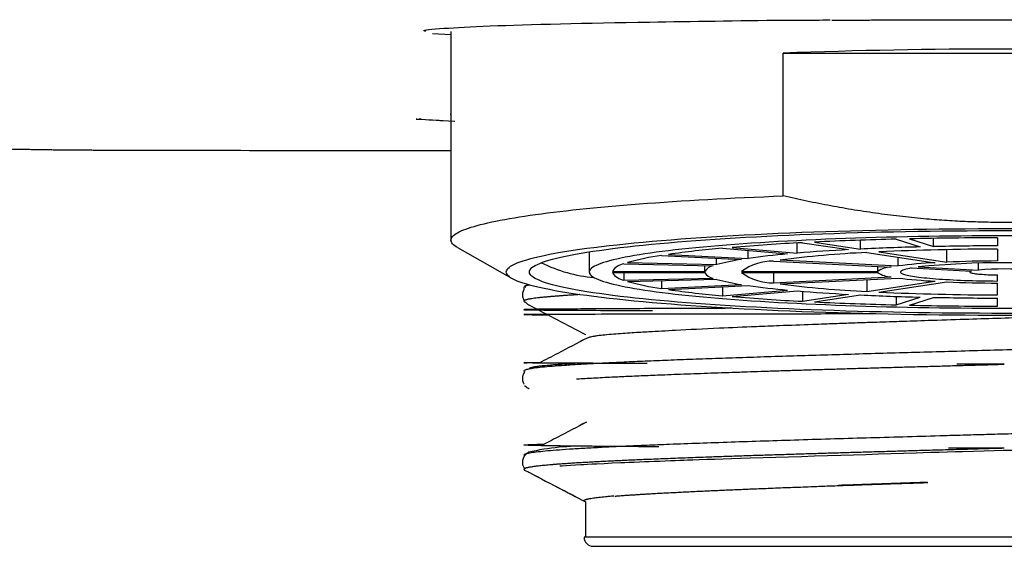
# Model space of a CAD drawing. Header units: millimetres. Extents: x 8 to 888, y 12 to 390.
# Tile 17 of 35: x 375 to 396, y 327 to 338. Entities that reach past the tile are written whole.
import ezdxf

# ---------------------------------------------------------------- set-up
doc = ezdxf.new("R2010")
doc.units = ezdxf.units.MM

msp = doc.modelspace()

# ---------------------------------------------------------------- linework, layer by layer
at = {"color": 7, "linetype": 'Continuous', "lineweight": 30}
for p, q in [((383.867, 338.032), (383.867, 333.509)), ((383.867, 337.957), (383.469, 337.985)), ((391.071, 334.468), (391.071, 337.563)), ((391.071, 337.563), (400.663, 337.563)), ((383.852, 336.24), (383.867, 336.241)), ((394.33, 333.369), (394.33, 333.548)), ((395.717, 333.56), (395.717, 333.385)), ((384.006, 333.351), (385.192, 332.676)), ((389.964, 333.352), (391.378, 333.229)), ((391.378, 333.229), (391.378, 333.448)), ((391.488, 333.454), (392.488, 333.303)), ((391.748, 333.467), (392.748, 333.316)), ((392.748, 333.316), (392.748, 333.508)), ((393.523, 333.531), (394.04, 333.363)), ((393.813, 333.538), (394.33, 333.369)), ((386.867, 333.256), (386.867, 332.819)), ((388.432, 333.178), (390.165, 333.091)), ((388.582, 333.201), (390.315, 333.114)), ((389.752, 333.334), (391.166, 333.21)), ((390.315, 333.114), (390.315, 333.284)), ((392.888, 333.243), (394.364, 333.02)), ((393.148, 333.256), (394.624, 333.033)), ((393.564, 332.95), (393.564, 333.141)), ((394.624, 333.033), (394.624, 333.304)), ((395.717, 333.316), (395.717, 333.058)), ((387.619, 332.998), (389.552, 332.953)), ((387.697, 333.023), (389.629, 332.978)), ((389.369, 332.832), (389.369, 332.957)), ((389.629, 332.978), (389.629, 333.118)), ((390.858, 333.056), (393.414, 332.927)), ((391.008, 333.079), (393.564, 332.95)), ((393.121, 332.832), (393.121, 332.942)), ((393.998, 332.928), (395.306, 332.862)), ((395.306, 332.862), (395.306, 333.009)), ((387.369, 332.832), (389.369, 332.832)), ((387.369, 332.806), (389.369, 332.806)), ((387.619, 332.806), (387.619, 332.64)), ((390.169, 332.832), (393.121, 332.832)), ((390.169, 332.806), (393.121, 332.806)), ((390.858, 332.806), (390.858, 332.582)), ((390.858, 332.582), (393.414, 332.711)), ((393.848, 332.906), (395.156, 332.84)), ((395.117, 332.842), (395.117, 332.819)), ((395.717, 332.623), (395.717, 332.755)), ((385.449, 332.495), (385.449, 332.437)), ((385.532, 332.546), (385.456, 332.506)), ((387.619, 332.64), (389.552, 332.685)), ((387.697, 332.615), (389.629, 332.66)), ((388.432, 332.632), (388.432, 332.46)), ((388.432, 332.46), (390.165, 332.547)), ((388.582, 332.437), (390.315, 332.524)), ((389.752, 332.496), (389.752, 332.304)), ((391.008, 332.559), (393.564, 332.688)), ((392.888, 332.654), (392.888, 332.395)), ((392.888, 332.395), (394.364, 332.618)), ((393.148, 332.382), (394.624, 332.605)), ((395.717, 332.322), (395.717, 332.58)), ((389.752, 332.304), (391.166, 332.428)), ((389.964, 332.286), (391.378, 332.409)), ((391.488, 332.4), (391.488, 332.184)), ((391.488, 332.184), (392.488, 332.335)), ((391.748, 332.171), (392.748, 332.322)), ((393.523, 332.291), (393.523, 332.107)), ((393.523, 332.107), (394.04, 332.275)), ((393.813, 332.1), (394.33, 332.269)), ((385.449, 332.21), (385.449, 332.188)), ((385.464, 332.172), (385.482, 332.163)), ((395.717, 332.078), (395.717, 332.253)), ((386.752, 331.359), (386.685, 331.324)), ((385.467, 330.348), (385.505, 330.328)), ((386.753, 329.537), (386.688, 329.503)), ((386.787, 327.845), (386.787, 327.073)), ((404.982, 327.07), (386.753, 327.07)), ((386.787, 327.073), (386.787, 327.07)), ((386.95, 326.873), (404.785, 326.873))]:
    msp.add_line(p, q, dxfattribs=at)
at = {"color": 7, "linetype": 'Continuous', "lineweight": 30, "flags": 128}
for points in [[(383.948, 336.083), (383.94, 336.083), (383.816, 336.089), (383.694, 336.095), (383.673, 336.097), (383.652, 336.098), (383.631, 336.099), (383.611, 336.1), (383.598, 336.101), (383.548, 336.103), (383.466, 336.108), (383.389, 336.112), (383.316, 336.116), (383.226, 336.122), (383.189, 336.124), (383.184, 336.125), (383.18, 336.125), (383.175, 336.125), (383.17, 336.126), (383.166, 336.126), (383.161, 336.126), (383.147, 336.127), (383.135, 336.128), (383.126, 336.129), (383.121, 336.129), (383.117, 336.129), (383.115, 336.129), (383.115, 336.129), (383.115, 336.129), (383.115, 336.129), (383.115, 336.129), (383.115, 336.129), (383.115, 336.129), (383.115, 336.129), (383.115, 336.129), (383.12, 336.13), (383.127, 336.132), (383.133, 336.133), (383.134, 336.133), (383.135, 336.133), (383.136, 336.133), (383.137, 336.134), (383.137, 336.134), (383.138, 336.134), (383.139, 336.134), (383.175, 336.14), (383.214, 336.147)], [(384.006, 333.351), (383.977, 333.368), (383.948, 333.388), (383.923, 333.408), (383.903, 333.428), (383.887, 333.449), (383.876, 333.469), (383.869, 333.489), (383.867, 333.509), (383.869, 333.529), (383.876, 333.55), (383.887, 333.57), (383.903, 333.59), (383.923, 333.61), (383.948, 333.63), (383.977, 333.65), (384.01, 333.67), (384.048, 333.69), (384.091, 333.71), (384.137, 333.73), (384.189, 333.75), (384.244, 333.769), (384.304, 333.789), (384.368, 333.808), (384.436, 333.827), (384.509, 333.847), (384.586, 333.866), (384.667, 333.885), (384.753, 333.903), (384.842, 333.922), (384.936, 333.941), (385.034, 333.959), (385.135, 333.977), (385.241, 333.995), (385.351, 334.013), (385.464, 334.031), (385.582, 334.048), (385.703, 334.065), (385.829, 334.082), (385.958, 334.099), (386.09, 334.116), (386.226, 334.132), (386.366, 334.148), (386.51, 334.164), (386.657, 334.18), (386.807, 334.195), (386.961, 334.21), (387.118, 334.225), (387.278, 334.24), (387.442, 334.254), (387.609, 334.268), (387.778, 334.282), (387.951, 334.295), (388.127, 334.308), (388.306, 334.321), (388.487, 334.334), (388.671, 334.346), (388.858, 334.358), (389.048, 334.37), (389.24, 334.381), (389.435, 334.392), (389.632, 334.403), (389.831, 334.413), (390.032, 334.423), (390.236, 334.433), (390.442, 334.442), (390.65, 334.451), (390.86, 334.46), (391.071, 334.468)], [(385.067, 332.819), (385.071, 332.844), (385.082, 332.868), (385.101, 332.893), (385.126, 332.917), (385.16, 332.942), (385.2, 332.966), (385.248, 332.991), (385.303, 333.015), (385.366, 333.039), (385.435, 333.063), (385.512, 333.086), (385.596, 333.11), (385.687, 333.133), (385.785, 333.156), (385.889, 333.179), (386.001, 333.202), (386.119, 333.224), (386.244, 333.246), (386.376, 333.268), (386.514, 333.29), (386.659, 333.311), (386.81, 333.332), (386.967, 333.352), (387.13, 333.372), (387.299, 333.392), (387.474, 333.411), (387.655, 333.43), (387.841, 333.449), (388.033, 333.467), (388.23, 333.485), (388.433, 333.502), (388.641, 333.519), (388.853, 333.535), (389.071, 333.551), (389.293, 333.566), (389.519, 333.581), (389.75, 333.595), (389.985, 333.608), (390.224, 333.622), (390.467, 333.634), (390.714, 333.646), (390.964, 333.658), (391.218, 333.669), (391.474, 333.679), (391.734, 333.689), (391.997, 333.698), (392.262, 333.706), (392.53, 333.714), (392.8, 333.722), (393.072, 333.728), (393.346, 333.734), (393.622, 333.74), (393.899, 333.745), (394.178, 333.749), (394.458, 333.752), (394.738, 333.755), (395.02, 333.757), (395.302, 333.759), (395.585, 333.76), (395.867, 333.76), (396.15, 333.76)], [(385.567, 332.819), (385.571, 332.843), (385.581, 332.866), (385.599, 332.889), (385.624, 332.913), (385.655, 332.936), (385.694, 332.959), (385.74, 332.983), (385.792, 333.006), (385.852, 333.029), (385.918, 333.051), (385.991, 333.074), (386.071, 333.096), (386.158, 333.119), (386.251, 333.141), (386.351, 333.163), (386.458, 333.184), (386.571, 333.205), (386.69, 333.227), (386.815, 333.247), (386.947, 333.268), (387.085, 333.288), (387.229, 333.308), (387.379, 333.327), (387.534, 333.347), (387.696, 333.365), (387.863, 333.384), (388.035, 333.402), (388.213, 333.42), (388.396, 333.437), (388.584, 333.454), (388.777, 333.47), (388.975, 333.486), (389.178, 333.502), (389.385, 333.517), (389.597, 333.531), (389.813, 333.545), (390.033, 333.559), (390.257, 333.572), (390.486, 333.584), (390.717, 333.596), (390.953, 333.608), (391.191, 333.619), (391.433, 333.629), (391.678, 333.639), (391.926, 333.648), (392.176, 333.657), (392.429, 333.665), (392.684, 333.673), (392.942, 333.68), (393.201, 333.686), (393.463, 333.692), (393.726, 333.697), (393.99, 333.702), (394.256, 333.706), (394.523, 333.709), (394.791, 333.712), (395.059, 333.714), (395.328, 333.715), (395.598, 333.716), (395.867, 333.717), (396.137, 333.716)], [(396.103, 333.603), (395.867, 333.603), (395.632, 333.603), (395.396, 333.602), (395.161, 333.601), (394.926, 333.599), (394.693, 333.597), (394.459, 333.594), (394.227, 333.59), (393.996, 333.586), (393.766, 333.582), (393.538, 333.577), (393.311, 333.571), (393.086, 333.565), (392.863, 333.558), (392.642, 333.551), (392.423, 333.544), (392.207, 333.536), (391.993, 333.527), (391.781, 333.518), (391.573, 333.508), (391.367, 333.498), (391.165, 333.488), (390.965, 333.477), (390.77, 333.465), (390.577, 333.454), (390.388, 333.441), (390.203, 333.429), (390.022, 333.415), (389.845, 333.402), (389.672, 333.388), (389.503, 333.374), (389.339, 333.359), (389.179, 333.344), (389.024, 333.328), (388.873, 333.313), (388.727, 333.297), (388.586, 333.28), (388.45, 333.263), (388.319, 333.246), (388.193, 333.229), (388.073, 333.211), (387.958, 333.193), (387.848, 333.175), (387.744, 333.157), (387.645, 333.138), (387.552, 333.119), (387.465, 333.1), (387.383, 333.081), (387.308, 333.061), (387.238, 333.042), (387.174, 333.022), (387.116, 333.002), (387.064, 332.982), (387.018, 332.962), (386.978, 332.942), (386.944, 332.921), (386.917, 332.901), (386.895, 332.881), (386.88, 332.86), (386.87, 332.84), (386.867, 332.819)], [(396.15, 331.878), (395.867, 331.878), (395.585, 331.878), (395.302, 331.879), (395.02, 331.881), (394.738, 331.883), (394.458, 331.886), (394.178, 331.889), (393.899, 331.893), (393.622, 331.898), (393.346, 331.904), (393.072, 331.91), (392.8, 331.916), (392.53, 331.924), (392.262, 331.932), (391.997, 331.94), (391.734, 331.949), (391.474, 331.959), (391.218, 331.969), (390.964, 331.98), (390.714, 331.992), (390.467, 332.004), (390.224, 332.016), (389.985, 332.03), (389.75, 332.043), (389.519, 332.057), (389.293, 332.072), (389.071, 332.087), (388.853, 332.103), (388.641, 332.119), (388.433, 332.136), (388.23, 332.153), (388.033, 332.171), (387.841, 332.189), (387.655, 332.208), (387.474, 332.227), (387.299, 332.246), (387.13, 332.266), (386.967, 332.286), (386.81, 332.306), (386.659, 332.327), (386.514, 332.348), (386.376, 332.37), (386.244, 332.392), (386.119, 332.414), (386.001, 332.436), (385.889, 332.459), (385.785, 332.482), (385.687, 332.505), (385.596, 332.528), (385.512, 332.552), (385.435, 332.575), (385.366, 332.599), (385.303, 332.623), (385.248, 332.647), (385.2, 332.672), (385.16, 332.696), (385.126, 332.721), (385.101, 332.745), (385.082, 332.77), (385.071, 332.794), (385.067, 332.819)], [(396.137, 331.922), (395.867, 331.921), (395.598, 331.922), (395.328, 331.923), (395.059, 331.924), (394.791, 331.926), (394.523, 331.929), (394.256, 331.932), (393.99, 331.936), (393.726, 331.941), (393.463, 331.946), (393.201, 331.952), (392.942, 331.958), (392.684, 331.965), (392.429, 331.973), (392.176, 331.981), (391.926, 331.99), (391.678, 331.999), (391.433, 332.009), (391.191, 332.019), (390.953, 332.03), (390.717, 332.042), (390.486, 332.054), (390.257, 332.066), (390.033, 332.079), (389.813, 332.093), (389.597, 332.107), (389.385, 332.121), (389.178, 332.136), (388.975, 332.152), (388.777, 332.168), (388.584, 332.184), (388.396, 332.201), (388.213, 332.218), (388.035, 332.236), (387.863, 332.254), (387.696, 332.273), (387.534, 332.291), (387.379, 332.311), (387.229, 332.33), (387.085, 332.35), (386.947, 332.37), (386.815, 332.391), (386.69, 332.411), (386.571, 332.433), (386.458, 332.454), (386.351, 332.475), (386.251, 332.497), (386.158, 332.519), (386.071, 332.542), (385.991, 332.564), (385.918, 332.587), (385.852, 332.609), (385.792, 332.632), (385.74, 332.655), (385.694, 332.679), (385.655, 332.702), (385.624, 332.725), (385.599, 332.749), (385.581, 332.772), (385.571, 332.796), (385.567, 332.819)], [(386.867, 332.819), (386.87, 332.798), (386.88, 332.778), (386.895, 332.757), (386.917, 332.737), (386.944, 332.717), (386.978, 332.696), (387.018, 332.676), (387.064, 332.656), (387.116, 332.636), (387.174, 332.616), (387.238, 332.596), (387.308, 332.577), (387.383, 332.557), (387.465, 332.538), (387.552, 332.519), (387.645, 332.5), (387.744, 332.481), (387.848, 332.463), (387.958, 332.445), (388.073, 332.427), (388.193, 332.409), (388.319, 332.392), (388.45, 332.375), (388.586, 332.358), (388.727, 332.341), (388.873, 332.325), (389.024, 332.31), (389.179, 332.294), (389.339, 332.279), (389.503, 332.264), (389.672, 332.25), (389.845, 332.236), (390.022, 332.223), (390.203, 332.209), (390.388, 332.197), (390.577, 332.184), (390.77, 332.173), (390.965, 332.161), (391.165, 332.15), (391.367, 332.14), (391.573, 332.13), (391.781, 332.12), (391.993, 332.111), (392.207, 332.102), (392.423, 332.094), (392.642, 332.087), (392.863, 332.08), (393.086, 332.073), (393.311, 332.067), (393.538, 332.061), (393.766, 332.056), (393.996, 332.052), (394.227, 332.048), (394.459, 332.044), (394.693, 332.041), (394.926, 332.039), (395.161, 332.037), (395.396, 332.036), (395.632, 332.035), (395.867, 332.035), (396.103, 332.035)], [(393.848, 332.906), (393.809, 332.898), (393.774, 332.891), (393.742, 332.883), (393.713, 332.876), (393.689, 332.868), (393.668, 332.86), (393.65, 332.852), (393.636, 332.844), (393.626, 332.836), (393.62, 332.828), (393.617, 332.82), (393.618, 332.812), (393.623, 332.804), (393.632, 332.796), (393.645, 332.789), (393.661, 332.781), (393.68, 332.773), (393.704, 332.765), (393.731, 332.757), (393.762, 332.75), (393.796, 332.742), (393.833, 332.735), (393.874, 332.728), (393.919, 332.721), (393.966, 332.714), (394.017, 332.707), (394.071, 332.701), (394.128, 332.695), (394.187, 332.689), (394.25, 332.683), (394.315, 332.677), (394.383, 332.672), (394.453, 332.666), (394.526, 332.662), (394.601, 332.657), (394.678, 332.653), (394.757, 332.648), (394.838, 332.645), (394.92, 332.641), (395.004, 332.638), (395.09, 332.635), (395.177, 332.632), (395.265, 332.63), (395.354, 332.628), (395.444, 332.626), (395.535, 332.625), (395.626, 332.624), (395.717, 332.623)], [(395.156, 332.84), (395.141, 332.835), (395.13, 332.831), (395.122, 332.826), (395.118, 332.822), (395.118, 332.817), (395.121, 332.812), (395.128, 332.808), (395.139, 332.803), (395.153, 332.799), (395.171, 332.795), (395.193, 332.79), (395.218, 332.786), (395.246, 332.782), (395.277, 332.779), (395.311, 332.775), (395.348, 332.772), (395.387, 332.769), (395.429, 332.766), (395.473, 332.763), (395.519, 332.761), (395.566, 332.759), (395.615, 332.757), (395.666, 332.756), (395.717, 332.755)], [(396.037, 328.953), (395.846, 328.948), (395.644, 328.942), (395.429, 328.936), (395.202, 328.93), (394.962, 328.923), (394.799, 328.918), (394.63, 328.913), (394.455, 328.908), (394.275, 328.903), (394.106, 328.897), (393.954, 328.893), (393.682, 328.884), (393.41, 328.876), (393.138, 328.867), (392.865, 328.859), (392.593, 328.851), (392.322, 328.842), (392.036, 328.834), (391.751, 328.825), (391.468, 328.816), (391.187, 328.808), (390.909, 328.799), (390.635, 328.791), (390.354, 328.782), (390.148, 328.776), (389.953, 328.77), (389.768, 328.764), (389.58, 328.758), (389.415, 328.753), (389.251, 328.747), (389.109, 328.742), (389.093, 328.741), (389.077, 328.741), (389.061, 328.74), (389.045, 328.739), (389.029, 328.739), (389.014, 328.738), (388.998, 328.738), (388.918, 328.735), (388.829, 328.731), (388.732, 328.728), (388.627, 328.724), (388.515, 328.719), (388.395, 328.714), (388.27, 328.71), (388.167, 328.705), (388.061, 328.701), (387.952, 328.697), (387.841, 328.692), (387.727, 328.687), (387.634, 328.683), (387.551, 328.68), (387.366, 328.672), (387.192, 328.664), (387.029, 328.656), (386.926, 328.651), (386.828, 328.645), (386.745, 328.641), (386.734, 328.64), (386.724, 328.64), (386.713, 328.639), (386.703, 328.638), (386.692, 328.638), (386.682, 328.637), (386.565, 328.63), (386.46, 328.624), (386.365, 328.617), (386.28, 328.611), (386.231, 328.607)]]:
    msp.add_lwpolyline(points, dxfattribs=at)
at = {"color": 7, "linetype": 'Continuous', "lineweight": 30}
for centre, radius, start, end in [((395.867, 206.662), 130.989, 87.9018, 92.0982), ((395.851, 238.875), 94.685, 90.08106, 91.23374), ((393.98, 284.751), 48.767, 92.9287, 94.7235), ((395.403, 256.831), 76.723, 91.40435, 92.73073), ((395.508, 274.779), 58.602, 91.43529, 92.69979), ((395.854, 260.984), 72.402, 90.10855, 91.20625), ((389.244, 327.493), 5.742, 98.1316, 105.6332), ((391.678, 311.161), 22.256, 94.9648, 97.9954), ((392.652, 316.332), 16.943, 95.0307, 97.9295), ((393.922, 310.505), 22.761, 92.6042, 97.3579), ((394.415, 296.154), 37.199, 92.9694, 94.6828), ((395.786, 275.346), 57.969, 90.06772, 92.60788), ((387.207, 335.749), 3.057, 243.208, 265.5247), ((387.679, 332.635), 0.368, 99.4003, 147.6099), ((389.6, 332.682), 0.275, 100.0823, 146.9279), ((390.792, 328.781), 4.355, 98.2814, 105.4835), ((390.858, 331.884), 1.172, 90.0279, 126.0084), ((393.429, 332.385), 0.542, 91.5204, 124.5159), ((394.905, 322.193), 10.841, 92.858, 97.1041), ((395.867, 313.885), 19.135, 84.3941, 95.6059), ((395.823, 305.122), 27.936, 90.2165, 92.4591), ((387.679, 333.003), 0.368, 212.3901, 260.5997), ((389.606, 332.966), 0.286, 214.0241, 258.9657), ((390.858, 333.754), 1.172, 233.9916, 269.9721), ((393.453, 333.329), 0.619, 237.5845, 266.3793), ((395.867, 325.968), 6.917, 85.3445, 94.6555), ((389.244, 338.145), 5.742, 254.3668, 261.8684), ((390.809, 336.937), 4.437, 254.5828, 261.6523), ((392.672, 349.48), 17.118, 262.0854, 264.9545), ((393.922, 355.133), 22.761, 262.6421, 267.3958), ((394.941, 343.861), 11.257, 262.9745, 267.0634), ((395.829, 360.799), 28.22, 267.5522, 269.7722), ((391.678, 354.477), 22.256, 262.0046, 265.0352), ((393.98, 380.887), 48.767, 265.2765, 267.0713), ((394.43, 369.71), 37.426, 265.3224, 267.0254), ((395.515, 391.052), 58.796, 267.30229, 268.56263), ((395.786, 390.292), 57.969, 267.39212, 269.93228), ((395.855, 404.73), 72.477, 268.79433, 269.89088), ((395.403, 408.807), 76.723, 267.26927, 268.59565), ((395.851, 426.763), 94.685, 268.76626, 269.91894), ((386.718, 323.876), 5.168, 88.2127, 103.0724), ((386.95, 327.07), 0.197, 180, 270)]:
    msp.add_arc(centre, radius, start, end, dxfattribs=at)
for points, knots in [([(383.319, 338.032), (383.304, 338.036), (383.211, 338.06), (383.651, 338.101), (384.923, 338.172), (387.609, 338.232), (390.101, 338.267), (391.175, 338.28), (391.221, 338.28), (391.233, 338.28), (391.237, 338.28), (391.239, 338.28), (391.241, 338.28), (391.246, 338.28), (391.265, 338.28), (391.339, 338.28), (391.617, 338.281), (391.881, 338.281), (392.089, 338.282)], [0, 0, 0, 0, 0.034057, 0.206541, 0.378519, 0.715452, 0.937146, 0.944346, 0.946277, 0.946825, 0.946995, 0.947096, 0.947126, 0.947372, 0.948069, 0.950725, 0.961089, 1, 1, 1, 1]), ([(392.124, 338.277), (392.252, 338.277), (392.506, 338.279), (392.892, 338.281), (393.28, 338.283), (393.67, 338.284), (394.061, 338.285), (394.454, 338.286), (394.837, 338.287), (395.211, 338.287), (395.573, 338.288), (395.936, 338.288), (396.3, 338.288), (396.663, 338.287), (396.905, 338.287), (397.026, 338.287)], [0, 0, 0, 0, 0.080513, 0.160833, 0.240989, 0.321012, 0.400931, 0.480776, 0.560577, 0.633715, 0.706863, 0.780044, 0.853282, 0.926599, 1, 1, 1, 1]), ([(370.129, 335.606), (370.468, 335.597), (371.145, 335.58), (371.896, 335.557), (372.384, 335.542), (372.607, 335.535), (372.834, 335.527), (373.013, 335.522), (373.144, 335.517), (373.221, 335.515), (373.296, 335.513), (373.379, 335.51), (373.468, 335.507), (373.559, 335.504), (373.641, 335.502), (373.713, 335.5), (373.778, 335.498), (373.847, 335.496), (373.923, 335.494), (374.007, 335.492), (374.09, 335.49), (374.173, 335.488), (374.36, 335.484), (374.546, 335.481), (374.724, 335.478), (374.792, 335.477), (374.855, 335.476), (374.919, 335.475), (374.995, 335.473), (375.083, 335.472), (375.185, 335.471), (375.299, 335.47), (375.425, 335.468), (375.566, 335.467), (375.715, 335.466), (375.864, 335.465), (376.008, 335.464), (376.137, 335.463), (376.253, 335.463), (376.357, 335.463), (376.45, 335.462), (376.532, 335.462), (376.584, 335.462), (376.608, 335.462)], [0, 0, 0, 0, 0.1568904, 0.3135305, 0.3480157, 0.3825227, 0.4170574, 0.4531362, 0.4655053, 0.4774609, 0.4890028, 0.5002017, 0.5159691, 0.5300043, 0.5426001, 0.553755, 0.5634678, 0.572869, 0.5857255, 0.5985871, 0.6114536, 0.6243247, 0.6372002, 0.6979524, 0.7101121, 0.7200526, 0.7293379, 0.7392289, 0.7497253, 0.7643858, 0.7800837, 0.7968182, 0.8170916, 0.8387001, 0.8619267, 0.8858264, 0.9079353, 0.9282547, 0.9457755, 0.9617086, 0.9760559, 0.9888191, 1, 1, 1, 1]), ([(376.606, 335.462), (377.635, 335.46), (379.697, 335.455), (382.117, 335.451), (383.509, 335.449), (383.867, 335.449)], [0, 0, 0, 0, 0.4251261, 0.851877, 1, 1, 1, 1]), ([(400.663, 334.468), (400.489, 334.429), (400.14, 334.351), (399.613, 334.248), (399.084, 334.156), (398.589, 334.082), (398.127, 334.023), (397.7, 333.979), (397.272, 333.943), (396.843, 333.916), (396.408, 333.899), (395.967, 333.891), (395.519, 333.894), (395.072, 333.908), (394.625, 333.931), (394.154, 333.967), (393.658, 334.017), (393.138, 334.082), (392.619, 334.161), (392.102, 334.251), (391.585, 334.353), (391.243, 334.43), (391.071, 334.468)], [0, 0, 0, 0, 0.055416, 0.110847, 0.166274, 0.221686, 0.26604, 0.310409, 0.354783, 0.399149, 0.443501, 0.489699, 0.535915, 0.582137, 0.628354, 0.674553, 0.728653, 0.782762, 0.836864, 0.89124, 0.945623, 1, 1, 1, 1]), ([(385.554, 332.53), (385.526, 332.526), (385.445, 332.514), (385.471, 332.502), (385.488, 332.495)], [0, 0, 0, 0, 0.33966, 1, 1, 1, 1]), ([(385.451, 332.443), (385.449, 332.439), (385.444, 332.431), (385.438, 332.419), (385.433, 332.408), (385.43, 332.398), (385.427, 332.39), (385.424, 332.382), (385.422, 332.373), (385.42, 332.363), (385.418, 332.351), (385.417, 332.337), (385.416, 332.322), (385.417, 332.301), (385.421, 332.276), (385.427, 332.256), (385.433, 332.241), (385.436, 332.233), (385.441, 332.223), (385.445, 332.214), (385.448, 332.209), (385.449, 332.208)], [0, 0, 0, 0, 0.059503, 0.130074, 0.181249, 0.218147, 0.249214, 0.282179, 0.317055, 0.353856, 0.402589, 0.454398, 0.510751, 0.587244, 0.687767, 0.811986, 0.840528, 0.877427, 0.92398, 0.980127, 1, 1, 1, 1]), ([(386.651, 332.328), (386.649, 332.328), (386.61, 332.326), (386.541, 332.322), (386.443, 332.315), (386.351, 332.309), (386.264, 332.303), (386.182, 332.297), (386.105, 332.291), (386.023, 332.284), (385.938, 332.277), (385.854, 332.269), (385.777, 332.261), (385.708, 332.253), (385.646, 332.244), (385.598, 332.237), (385.559, 332.23), (385.529, 332.224), (385.503, 332.217), (385.483, 332.211), (385.468, 332.205), (385.457, 332.199), (385.45, 332.193), (385.448, 332.187), (385.451, 332.18), (385.46, 332.174), (385.464, 332.172)], [0, 0, 0, 0, 0.003061, 0.042891, 0.082794, 0.122698, 0.16113, 0.199562, 0.238061, 0.276559, 0.328574, 0.380599, 0.432614, 0.485001, 0.537399, 0.589786, 0.629615, 0.669445, 0.709348, 0.749252, 0.787684, 0.826116, 0.864614, 0.903113, 0.955128, 1, 1, 1, 1]), ([(385.479, 332.167), (385.479, 332.166), (385.484, 332.16), (385.495, 332.15), (385.511, 332.135), (385.529, 332.121), (385.543, 332.113), (385.55, 332.109)], [0, 0, 0, 0, 0.028728, 0.225304, 0.453463, 0.712622, 1, 1, 1, 1]), ([(385.55, 332.108), (385.55, 332.108), (385.551, 332.108), (385.552, 332.107), (385.553, 332.107)], [0, 0, 0, 0, 0.207872, 1, 1, 1, 1]), ([(385.553, 332.107), (385.762, 331.998), (386.173, 331.783), (386.585, 331.569), (386.787, 331.463)], [0, 0, 0, 0, 0.508132, 1, 1, 1, 1]), ([(389.949, 332.032), (389.827, 332.031), (388.966, 332.028), (387.685, 332.023), (386.279, 332.015), (385.49, 332.008), (385.363, 332), (386.005, 331.993), (386.997, 331.988), (387.957, 331.985), (388.239, 331.984)], [0, 0, 0, 0, 0.023666, 0.167276, 0.31411, 0.464168, 0.617448, 0.773948, 0.933668, 1, 1, 1, 1]), ([(393.083, 331.91), (392.973, 331.91), (392.263, 331.909), (391.03, 331.907), (389.455, 331.905), (388.08, 331.903), (386.945, 331.901), (386.098, 331.899), (385.568, 331.897), (385.397, 331.895), (385.524, 331.894), (385.862, 331.893), (386, 331.892)], [0, 0, 0, 0, 0.019967, 0.129421, 0.239727, 0.350885, 0.462895, 0.575757, 0.689471, 0.804036, 0.919453, 1, 1, 1, 1]), ([(399.72, 331.94), (399.635, 331.937), (399.304, 331.925), (398.681, 331.903), (397.862, 331.877), (397.102, 331.854), (396.381, 331.832), (395.712, 331.812), (394.973, 331.789), (394.266, 331.766), (393.723, 331.748), (393.354, 331.736), (393.083, 331.727), (392.756, 331.716), (392.377, 331.703), (392.021, 331.69), (391.546, 331.673), (391.047, 331.655), (390.367, 331.628), (389.584, 331.594), (388.8, 331.556), (388.272, 331.527), (387.975, 331.51), (387.785, 331.499), (387.586, 331.485), (387.309, 331.464), (387.105, 331.443), (386.951, 331.421), (386.859, 331.404), (386.837, 331.39), (386.826, 331.383)], [0, 0, 0, 0, 0.016159, 0.062959, 0.111834, 0.160676, 0.19393, 0.234883, 0.274226, 0.319574, 0.356065, 0.368629, 0.384689, 0.40425, 0.427319, 0.453909, 0.470567, 0.517525, 0.551717, 0.610615, 0.689923, 0.746726, 0.766045, 0.78855, 0.814567, 0.844214, 0.911248, 0.931232, 0.966837, 1, 1, 1, 1]), ([(406.217, 331.616), (406.24, 331.609), (406.285, 331.596), (406.29, 331.576), (406.249, 331.555), (406.157, 331.535), (406.016, 331.515), (405.826, 331.495), (405.588, 331.475), (405.303, 331.455), (404.973, 331.435), (404.6, 331.415), (404.184, 331.395), (403.729, 331.375), (403.236, 331.354), (402.707, 331.334), (402.145, 331.314), (401.554, 331.294), (400.935, 331.274), (400.292, 331.254), (399.627, 331.234), (398.945, 331.214), (398.247, 331.194), (397.539, 331.174), (396.822, 331.154), (396.101, 331.134), (395.378, 331.114), (394.658, 331.094), (393.944, 331.074), (393.238, 331.054), (392.546, 331.034), (391.869, 331.014), (391.212, 330.994), (390.577, 330.974), (389.968, 330.954), (389.386, 330.934), (388.836, 330.914), (388.32, 330.894), (387.84, 330.873), (387.398, 330.853), (386.997, 330.833), (386.639, 330.813), (386.325, 330.793), (386.057, 330.773), (385.836, 330.753), (385.663, 330.733), (385.539, 330.713), (385.466, 330.693), (385.439, 330.674), (385.46, 330.662), (385.47, 330.657)], [0, 0, 0, 0, 0.020921, 0.041842, 0.062763, 0.083683, 0.104604, 0.125525, 0.146446, 0.167367, 0.188288, 0.209208, 0.230129, 0.25105, 0.271971, 0.292892, 0.313812, 0.334733, 0.355654, 0.376575, 0.397496, 0.418416, 0.439337, 0.460258, 0.481179, 0.502099, 0.523021, 0.543943, 0.564865, 0.585788, 0.60671, 0.627632, 0.648554, 0.669476, 0.690399, 0.711321, 0.732243, 0.753165, 0.774088, 0.79501, 0.815932, 0.836854, 0.857776, 0.878699, 0.899621, 0.920543, 0.941465, 0.962388, 0.98331, 1, 1, 1, 1]), ([(386.822, 331.388), (386.609, 331.277), (386.262, 331.096), (385.914, 330.915), (385.781, 330.845)], [0, 0, 0, 0, 0.615331, 1, 1, 1, 1]), ([(388.12, 330.835), (388.104, 330.835), (388.014, 330.835), (387.857, 330.836), (387.637, 330.837), (387.417, 330.837), (387.198, 330.838), (386.991, 330.839), (386.796, 330.84), (386.613, 330.84), (386.442, 330.841), (386.285, 330.842), (386.141, 330.843), (386.012, 330.843), (385.897, 330.844), (385.796, 330.845), (385.707, 330.846), (385.632, 330.846), (385.569, 330.847), (385.519, 330.848), (385.482, 330.849), (385.458, 330.85), (385.448, 330.85), (385.449, 330.851), (385.463, 330.852), (385.489, 330.853), (385.527, 330.854), (385.577, 330.854), (385.638, 330.855), (385.712, 330.856), (385.768, 330.857), (385.802, 330.857), (385.804, 330.857)], [0, 0, 0, 0, 0.006704, 0.038632, 0.070445, 0.107791, 0.144976, 0.182002, 0.218868, 0.25624, 0.293446, 0.330487, 0.367362, 0.404071, 0.439963, 0.475696, 0.511269, 0.546681, 0.582574, 0.618301, 0.653862, 0.689257, 0.724486, 0.758926, 0.793205, 0.827325, 0.861285, 0.895697, 0.929945, 0.964026, 0.997942, 1, 1, 1, 1]), ([(385.571, 330.735), (385.572, 330.736), (385.576, 330.738), (385.583, 330.741), (385.594, 330.745), (385.605, 330.749), (385.617, 330.752), (385.63, 330.755), (385.647, 330.759), (385.669, 330.764), (385.696, 330.768), (385.728, 330.773), (385.765, 330.779), (385.806, 330.784), (385.849, 330.789), (385.893, 330.793), (385.943, 330.798), (385.998, 330.803), (386.057, 330.808), (386.124, 330.813), (386.195, 330.818), (386.271, 330.823), (386.346, 330.828), (386.42, 330.832), (386.487, 330.836), (386.533, 330.839), (386.555, 330.84), (386.559, 330.841)], [0, 0, 0, 0, 0.01341, 0.046756, 0.077993, 0.107123, 0.134147, 0.159068, 0.194983, 0.234259, 0.276881, 0.322833, 0.372095, 0.424644, 0.46822, 0.513792, 0.561342, 0.61085, 0.661934, 0.711476, 0.76797, 0.821257, 0.871355, 0.918287, 0.962076, 0.992205, 1, 1, 1, 1]), ([(386.586, 330.502), (386.592, 330.502), (386.652, 330.506), (386.776, 330.513), (386.958, 330.523), (387.152, 330.533), (387.342, 330.543), (387.526, 330.551), (387.705, 330.56), (387.894, 330.568), (388.09, 330.576), (388.293, 330.585), (388.521, 330.594), (388.776, 330.604), (389.061, 330.614), (389.354, 330.625), (389.657, 330.635), (389.967, 330.646), (390.28, 330.656), (390.593, 330.667), (390.907, 330.677), (391.226, 330.687), (391.551, 330.697), (391.888, 330.707), (392.237, 330.717), (392.597, 330.728), (392.961, 330.739), (393.33, 330.749), (393.702, 330.76), (394.069, 330.77), (394.432, 330.78), (394.789, 330.79), (395.148, 330.8), (395.507, 330.81), (395.747, 330.817), (395.867, 330.82)], [0, 0, 0, 0, 0.003729, 0.035542, 0.067307, 0.099024, 0.130694, 0.155545, 0.181278, 0.207459, 0.233639, 0.25982, 0.286, 0.319321, 0.352641, 0.385961, 0.419281, 0.452601, 0.485921, 0.517337, 0.548753, 0.580169, 0.611585, 0.643001, 0.676321, 0.709641, 0.742961, 0.776281, 0.8096, 0.84292, 0.874336, 0.905752, 0.937168, 0.968584, 1, 1, 1, 1]), ([(395.867, 330.82), (395.747, 330.82), (395.507, 330.821), (395.165, 330.821), (394.943, 330.822), (394.841, 330.822)], [0, 0, 0, 0, 0.351156, 0.701153, 1, 1, 1, 1]), ([(385.47, 330.657), (385.468, 330.655), (385.463, 330.649), (385.456, 330.639), (385.45, 330.63), (385.446, 330.623), (385.444, 330.618), (385.441, 330.613), (385.437, 330.606), (385.432, 330.594), (385.425, 330.576), (385.421, 330.56), (385.419, 330.549), (385.418, 330.544), (385.417, 330.537), (385.416, 330.528), (385.415, 330.514), (385.415, 330.496), (385.418, 330.474), (385.424, 330.449), (385.433, 330.422), (385.443, 330.401), (385.449, 330.392), (385.451, 330.39)], [0, 0, 0, 0, 0.041423, 0.105511, 0.154382, 0.187954, 0.206463, 0.221855, 0.240698, 0.288801, 0.350916, 0.427234, 0.44315, 0.459577, 0.476535, 0.503218, 0.547564, 0.609639, 0.685081, 0.762251, 0.866665, 0.975611, 1, 1, 1, 1]), ([(385.461, 330.351), (385.462, 330.35), (385.463, 330.349), (385.466, 330.348), (385.467, 330.348)], [0, 0, 0, 0, 0.481346, 1, 1, 1, 1]), ([(385.496, 330.334), (385.497, 330.333), (385.503, 330.327), (385.515, 330.317), (385.532, 330.305), (385.548, 330.296), (385.558, 330.29), (385.562, 330.288)], [0, 0, 0, 0, 0.0628634, 0.2823793, 0.5378831, 0.8286847, 1, 1, 1, 1]), ([(406.22, 329.793), (406.228, 329.791), (406.268, 329.783), (406.289, 329.768), (406.283, 329.748), (406.222, 329.728), (406.113, 329.708), (405.954, 329.687), (405.747, 329.667), (405.493, 329.647), (405.192, 329.627), (404.847, 329.607), (404.458, 329.587), (404.028, 329.566), (403.559, 329.546), (403.053, 329.526), (402.513, 329.506), (401.941, 329.486), (401.339, 329.465), (400.711, 329.445), (400.06, 329.425), (399.389, 329.405), (398.701, 329.385), (398.066, 329.366), (397.49, 329.35), (396.979, 329.336), (396.465, 329.321), (395.966, 329.307), (395.487, 329.294), (395.026, 329.281), (394.453, 329.265), (393.764, 329.245), (392.966, 329.222), (392.179, 329.199), (391.407, 329.176), (390.657, 329.152), (389.934, 329.128), (389.244, 329.104), (388.638, 329.082), (388.11, 329.061), (387.654, 329.041), (387.234, 329.021), (386.851, 329.001), (386.508, 328.981), (386.209, 328.96), (385.956, 328.94), (385.751, 328.919), (385.596, 328.898), (385.492, 328.878), (385.448, 328.856), (385.439, 328.842), (385.462, 328.835), (385.463, 328.834)], [0, 0, 0, 0, 0.005203, 0.026218, 0.047233, 0.068248, 0.089263, 0.110278, 0.131293, 0.152308, 0.173323, 0.194338, 0.215353, 0.236368, 0.257383, 0.278398, 0.299413, 0.320428, 0.341443, 0.362458, 0.383473, 0.404488, 0.425503, 0.446518, 0.46153, 0.476542, 0.491554, 0.506566, 0.520091, 0.53341, 0.54681, 0.570448, 0.594332, 0.618462, 0.642838, 0.66746, 0.692328, 0.717442, 0.742801, 0.763269, 0.783893, 0.804675, 0.825615, 0.846712, 0.867966, 0.889378, 0.910947, 0.932674, 0.954558, 0.9766, 0.998799, 1, 1, 1, 1]), ([(386.807, 329.565), (386.599, 329.457), (386.272, 329.286), (385.945, 329.116), (385.826, 329.054)], [0, 0, 0, 0, 0.6370243, 1, 1, 1, 1]), ([(386.797, 329.561), (386.798, 329.561), (386.8, 329.563), (386.804, 329.565), (386.808, 329.566)], [0, 0, 0, 0, 0.081619, 1, 1, 1, 1]), ([(388.372, 329.03), (388.344, 329.03), (388.234, 329.03), (388.049, 329.032), (387.819, 329.033), (387.599, 329.035), (387.39, 329.036), (387.196, 329.038), (387.015, 329.039), (386.847, 329.041), (386.689, 329.043), (386.541, 329.044), (386.4, 329.046), (386.266, 329.047), (386.14, 329.049), (386.025, 329.051), (385.921, 329.052), (385.827, 329.054), (385.745, 329.056), (385.675, 329.057), (385.616, 329.059), (385.566, 329.06), (385.524, 329.062), (385.489, 329.064), (385.463, 329.066), (385.449, 329.068), (385.448, 329.07), (385.461, 329.072), (385.487, 329.074), (385.526, 329.076), (385.576, 329.078), (385.638, 329.081), (385.713, 329.083), (385.795, 329.085), (385.859, 329.086), (385.89, 329.087)], [0, 0, 0, 0, 0.0105647, 0.0428757, 0.075019, 0.1069947, 0.1388027, 0.1704429, 0.2001218, 0.2296515, 0.2590322, 0.2882638, 0.3173464, 0.3480284, 0.3785428, 0.4088895, 0.4390685, 0.4690798, 0.4989234, 0.5269083, 0.554744, 0.5824307, 0.6099683, 0.6373568, 0.6719985, 0.7063989, 0.7405577, 0.7744751, 0.808151, 0.8409906, 0.8735973, 0.9059711, 0.9381119, 0.9705978, 1, 1, 1, 1]), ([(385.549, 328.91), (385.547, 328.909), (385.537, 328.903), (385.519, 328.891), (385.498, 328.874), (385.481, 328.856), (385.468, 328.841), (385.458, 328.828), (385.451, 328.817), (385.446, 328.809), (385.442, 328.8), (385.437, 328.791), (385.433, 328.781), (385.429, 328.771), (385.425, 328.761), (385.422, 328.75), (385.419, 328.738), (385.417, 328.724), (385.415, 328.708), (385.415, 328.688), (385.417, 328.665), (385.421, 328.642), (385.429, 328.618), (385.438, 328.597), (385.446, 328.582), (385.45, 328.576), (385.45, 328.575)], [0, 0, 0, 0, 0.023398, 0.125175, 0.214731, 0.291657, 0.355643, 0.398926, 0.433001, 0.457833, 0.476011, 0.498882, 0.527827, 0.548131, 0.570651, 0.595403, 0.622406, 0.653054, 0.685067, 0.727653, 0.779728, 0.833953, 0.888588, 0.943256, 0.990934, 1, 1, 1, 1]), ([(395.867, 328.998), (395.742, 328.994), (395.49, 328.987), (395.112, 328.976), (394.733, 328.966), (394.354, 328.955), (393.977, 328.945), (393.6, 328.934), (393.224, 328.923), (392.855, 328.912), (392.492, 328.902), (392.136, 328.891), (391.784, 328.881), (391.435, 328.87), (391.092, 328.859), (390.753, 328.849), (390.42, 328.838), (390.141, 328.829), (389.916, 328.821), (389.74, 328.815), (389.567, 328.809), (389.376, 328.802), (389.169, 328.795), (388.948, 328.787), (388.732, 328.779), (388.521, 328.77), (388.316, 328.762), (388.132, 328.755), (387.969, 328.748), (387.825, 328.742), (387.684, 328.736), (387.549, 328.729), (387.42, 328.723), (387.295, 328.717), (387.174, 328.711), (387.043, 328.704), (386.904, 328.697), (386.759, 328.689), (386.62, 328.681), (386.489, 328.673), (386.364, 328.664), (386.257, 328.657), (386.164, 328.65), (386.085, 328.644), (386.01, 328.638), (385.941, 328.631), (385.877, 328.625), (385.818, 328.619), (385.763, 328.613), (385.712, 328.607), (385.666, 328.601), (385.624, 328.595), (385.586, 328.589), (385.553, 328.583), (385.524, 328.577), (385.5, 328.571), (385.48, 328.565), (385.465, 328.558), (385.455, 328.552), (385.449, 328.546), (385.448, 328.54), (385.453, 328.533), (385.458, 328.529), (385.463, 328.527), (385.464, 328.526)], [0, 0, 0, 0, 0.022276, 0.044582, 0.067114, 0.089646, 0.112299, 0.134953, 0.157839, 0.180757, 0.203034, 0.22534, 0.247871, 0.270403, 0.293057, 0.31571, 0.338597, 0.361515, 0.374258, 0.387002, 0.399768, 0.412534, 0.429781, 0.447032, 0.46428, 0.481651, 0.499026, 0.516397, 0.529604, 0.542811, 0.556043, 0.569274, 0.582018, 0.594762, 0.607527, 0.620293, 0.637541, 0.654792, 0.67204, 0.689411, 0.706785, 0.724156, 0.737363, 0.750571, 0.763802, 0.777034, 0.789778, 0.802521, 0.815287, 0.828053, 0.840885, 0.853717, 0.866572, 0.879426, 0.892537, 0.905648, 0.918783, 0.931918, 0.945125, 0.958332, 0.971563, 0.984795, 0.997539, 1, 1, 1, 1]), ([(395.867, 328.998), (395.749, 328.998), (395.512, 328.999), (395.159, 329), (394.873, 329.001), (394.705, 329.002), (394.655, 329.002)], [0, 0, 0, 0, 0.292519, 0.583824, 0.873915, 1, 1, 1, 1]), ([(385.464, 328.526), (385.707, 328.399), (386.086, 328.202), (386.465, 328.004), (386.601, 327.933)], [0, 0, 0, 0, 0.641698, 1, 1, 1, 1]), ([(385.529, 328.493), (385.535, 328.489), (385.542, 328.484), (385.549, 328.481), (385.55, 328.48)], [0, 0, 0, 0, 0.914403, 1, 1, 1, 1]), ([(385.538, 328.494), (385.538, 328.493), (385.539, 328.49), (385.543, 328.486), (385.548, 328.481), (385.553, 328.479), (385.555, 328.478)], [0, 0, 0, 0, 0.193231, 0.519323, 0.865265, 1, 1, 1, 1]), ([(385.555, 328.478), (385.764, 328.369), (386.175, 328.155), (386.586, 327.94), (386.787, 327.835)], [0, 0, 0, 0, 0.508957, 1, 1, 1, 1]), ([(394.208, 328.248), (394.163, 328.246), (394.036, 328.242), (393.828, 328.235), (393.582, 328.228), (393.337, 328.22), (393.114, 328.212), (392.913, 328.205), (392.732, 328.199), (392.552, 328.193), (392.373, 328.186), (392.195, 328.18), (392.017, 328.173), (391.842, 328.167), (391.651, 328.159), (391.446, 328.151), (391.228, 328.143), (391.012, 328.135), (390.801, 328.126), (390.592, 328.118), (390.404, 328.11), (390.236, 328.104), (390.087, 328.097), (389.94, 328.091), (389.795, 328.085), (389.652, 328.079), (389.511, 328.072), (389.373, 328.066), (389.226, 328.059), (389.069, 328.051), (388.905, 328.043), (388.747, 328.035), (388.593, 328.028), (388.444, 328.02), (388.313, 328.013), (388.197, 328.006), (388.095, 328), (387.997, 327.994), (387.902, 327.988), (387.81, 327.982), (387.722, 327.977), (387.638, 327.971), (387.549, 327.964), (387.478, 327.959), (387.436, 327.955), (387.424, 327.954)], [0, 0, 0, 0, 0.014827, 0.042265, 0.069894, 0.09753, 0.125159, 0.146087, 0.167016, 0.187981, 0.208947, 0.23018, 0.251413, 0.272685, 0.293957, 0.321396, 0.348841, 0.376281, 0.403912, 0.431549, 0.45918, 0.48011, 0.501039, 0.522007, 0.542974, 0.564208, 0.585442, 0.606715, 0.627989, 0.655332, 0.68268, 0.710023, 0.737557, 0.765095, 0.792628, 0.81371, 0.834792, 0.855912, 0.877032, 0.898269, 0.919505, 0.940781, 0.962057, 0.989496, 1, 1, 1, 1]), ([(392.271, 328.199), (392.298, 328.2), (392.375, 328.203), (392.509, 328.207), (392.639, 328.212), (392.741, 328.215), (392.81, 328.218), (392.88, 328.22), (392.953, 328.223), (393.03, 328.225), (393.119, 328.228), (393.228, 328.232), (393.353, 328.236), (393.479, 328.241), (393.594, 328.245), (393.696, 328.248), (393.787, 328.251), (393.865, 328.254), (393.93, 328.256), (393.982, 328.258), (394.017, 328.259), (394.045, 328.26), (394.073, 328.261), (394.111, 328.262), (394.152, 328.263), (394.182, 328.264), (394.199, 328.265), (394.201, 328.265)], [0, 0, 0, 0, 0.042814, 0.125341, 0.214435, 0.249742, 0.285983, 0.323159, 0.361269, 0.400314, 0.443247, 0.499264, 0.570716, 0.635716, 0.694263, 0.746357, 0.792767, 0.832485, 0.865512, 0.891847, 0.91149, 0.918012, 0.933614, 0.954396, 0.975176, 0.995954, 1, 1, 1, 1]), ([(386.753, 327.862), (386.753, 327.863), (386.753, 327.865), (386.754, 327.868), (386.758, 327.872), (386.764, 327.877), (386.773, 327.882), (386.785, 327.886), (386.798, 327.89), (386.815, 327.895), (386.834, 327.9), (386.857, 327.905), (386.88, 327.909), (386.911, 327.914), (386.954, 327.921), (387.011, 327.929), (387.075, 327.937), (387.143, 327.945), (387.216, 327.952), (387.299, 327.96), (387.362, 327.966), (387.397, 327.969)], [0, 0, 0, 0, 0.011058, 0.048563, 0.089465, 0.133764, 0.18146, 0.221317, 0.26327, 0.307318, 0.353461, 0.401698, 0.442958, 0.480386, 0.557092, 0.632088, 0.705376, 0.776957, 0.846833, 0.915005, 1, 1, 1, 1]), ([(386.787, 327.838), (386.786, 327.838), (386.781, 327.84), (386.778, 327.842), (386.776, 327.842)], [0, 0, 0, 0, 0.37885, 1, 1, 1, 1])]:
    msp.add_open_spline(points, degree=3, knots=knots, dxfattribs=at)

doc.saveas('drawing.dxf')
